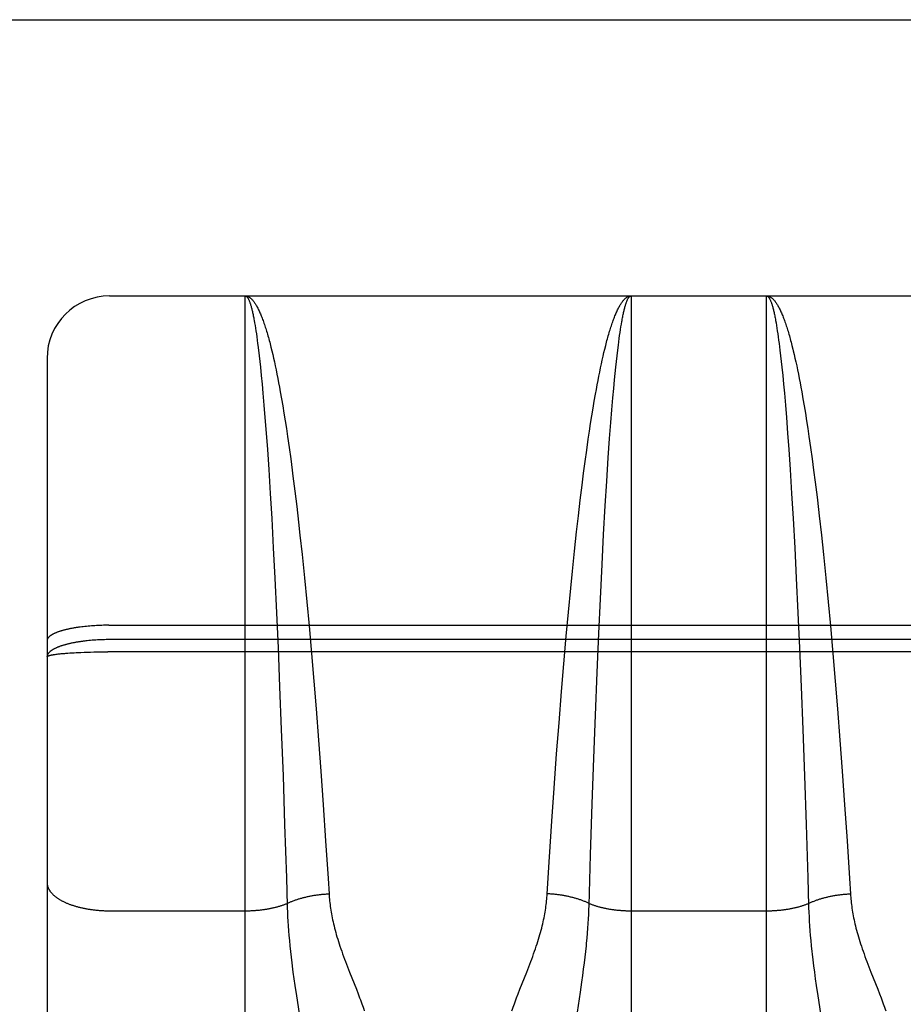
# Model space of a CAD drawing. Header units: inches. Extents: x 0 to 260, y 0 to 168.
# Tile 80 of 95: x 86.942 to 87.365, y 117.197 to 117.67. Entities that reach past the tile are written whole.
import ezdxf

# ---------------------------------------------------------------- set-up
doc = ezdxf.new("R2010")
doc.units = ezdxf.units.IN
doc.header["$LTSCALE"] = 14.290393
doc.header["$MEASUREMENT"] = 0
doc.linetypes.add('HIDDEN', pattern=[0.2, 0.1, -0.1])
doc.layers.get('0').update_dxf_attribs({"linetype": 'CONTINUOUS'})
doc.layers.add('02___PRT_ALL_AXES', color=7, linetype='CONTINUOUS')
doc.layers.add('DEFAULT_2', color=8, linetype='HIDDEN')

msp = doc.modelspace()

# ---------------------------------------------------------------- linework, layer by layer
at = {"color": 3, "linetype": 'Continuous'}
msp.add_line((84.49696, 117.66958), (119.10046, 117.66958), dxfattribs=at)
at = {"layer": '02___PRT_ALL_AXES', "color": 8, "linetype": 'HIDDEN'}
for p, q in [((86.98496, 117.53708), (87.04996, 117.53708)), ((87.23496, 117.53708), (87.29996, 117.53708))]:
    msp.add_line(p, q, dxfattribs=at)
at = {"layer": 'DEFAULT_2', "color": 8, "linetype": 'HIDDEN'}
for p, q in [((86.98496, 115.75208), (86.98496, 117.53708)), ((87.04996, 116.72628), (87.04996, 117.53708)), ((87.04996, 117.53708), (87.23496, 117.53708)), ((87.23496, 117.53708), (87.23496, 116.72628)), ((87.29996, 116.72628), (87.29996, 117.53708)), ((87.29996, 117.53708), (87.48496, 117.53708)), ((87.05425, 117.52535), (87.05447, 117.52416)), ((87.05447, 117.52416), (87.05468, 117.52292)), ((87.30425, 117.52535), (87.30447, 117.52416)), ((87.30447, 117.52416), (87.30468, 117.52292)), ((87.05468, 117.52292), (87.05489, 117.52162)), ((87.05489, 117.52162), (87.0551, 117.52026)), ((87.0551, 117.52026), (87.05531, 117.51885)), ((87.2295, 117.51813), (87.22971, 117.51956)), ((87.22971, 117.51956), (87.22992, 117.52094)), ((87.22992, 117.52094), (87.23013, 117.52227)), ((87.23013, 117.52227), (87.23034, 117.52354)), ((87.30468, 117.52292), (87.30489, 117.52162)), ((87.30489, 117.52162), (87.3051, 117.52026)), ((87.3051, 117.52026), (87.30531, 117.51885)), ((87.05531, 117.51885), (87.05552, 117.51739)), ((87.05552, 117.51739), (87.05572, 117.51587)), ((87.22888, 117.5135), (87.22909, 117.51509)), ((87.22909, 117.51509), (87.2293, 117.51664)), ((87.2293, 117.51664), (87.2295, 117.51813)), ((87.30531, 117.51885), (87.30552, 117.51739)), ((87.30552, 117.51739), (87.30572, 117.51587)), ((87.30572, 117.51587), (87.30593, 117.5143)), ((87.3117, 117.51486), (87.31211, 117.51325)), ((87.05604, 117.5135), (87.05635, 117.511)), ((87.05635, 117.511), (87.05665, 117.50839)), ((87.06232, 117.51243), (87.06273, 117.51074)), ((87.06273, 117.51074), (87.06314, 117.509)), ((87.22157, 117.50811), (87.22198, 117.50988)), ((87.22198, 117.50988), (87.22239, 117.51159)), ((87.22239, 117.51159), (87.2228, 117.51325)), ((87.22826, 117.50839), (87.22857, 117.511)), ((87.22857, 117.511), (87.22888, 117.5135)), ((87.30593, 117.5143), (87.30614, 117.51268)), ((87.30614, 117.51268), (87.30635, 117.511)), ((87.30635, 117.511), (87.30665, 117.50839)), ((87.31273, 117.51074), (87.31314, 117.509)), ((86.95496, 117.50708), (86.95496, 115.78208)), ((87.05665, 117.50839), (87.05696, 117.50567)), ((87.05696, 117.50567), (87.05727, 117.50283)), ((87.06314, 117.509), (87.06355, 117.50721)), ((87.06355, 117.50721), (87.06396, 117.50537)), ((87.06396, 117.50537), (87.06437, 117.50348)), ((87.22075, 117.50443), (87.22116, 117.5063)), ((87.22116, 117.5063), (87.22157, 117.50811)), ((87.22765, 117.50283), (87.22796, 117.50567)), ((87.22796, 117.50567), (87.22826, 117.50839)), ((87.30665, 117.50839), (87.30696, 117.50567)), ((87.30696, 117.50567), (87.30727, 117.50283)), ((87.31314, 117.509), (87.31355, 117.50721)), ((87.31355, 117.50721), (87.31396, 117.50537)), ((87.31396, 117.50537), (87.31437, 117.50348)), ((87.05727, 117.50283), (87.05767, 117.49888)), ((87.06437, 117.50348), (87.06478, 117.50154)), ((87.06478, 117.50154), (87.06518, 117.49955)), ((87.21953, 117.49854), (87.21994, 117.50055)), ((87.21994, 117.50055), (87.22034, 117.50252)), ((87.22034, 117.50252), (87.22075, 117.50443)), ((87.22735, 117.49989), (87.22765, 117.50283)), ((87.30727, 117.50283), (87.30767, 117.49888)), ((87.31437, 117.50348), (87.31478, 117.50154)), ((87.31478, 117.50154), (87.31518, 117.49955)), ((87.05767, 117.49888), (87.05807, 117.49473)), ((87.06518, 117.49955), (87.06558, 117.49751)), ((87.06558, 117.49751), (87.06598, 117.49543)), ((87.21873, 117.49437), (87.21913, 117.49648)), ((87.21913, 117.49648), (87.21953, 117.49854)), ((87.22665, 117.49258), (87.22705, 117.49683)), ((87.22705, 117.49683), (87.22735, 117.49989)), ((87.30767, 117.49888), (87.30807, 117.49473)), ((87.31518, 117.49955), (87.31558, 117.49751)), ((87.31558, 117.49751), (87.31598, 117.49543)), ((87.05807, 117.49473), (87.05847, 117.49039)), ((87.06598, 117.49543), (87.06638, 117.4933)), ((87.06638, 117.4933), (87.06678, 117.49112)), ((87.06678, 117.49112), (87.06737, 117.48777)), ((87.21794, 117.49001), (87.21834, 117.49221)), ((87.21834, 117.49221), (87.21873, 117.49437)), ((87.22625, 117.48815), (87.22665, 117.49258)), ((87.30807, 117.49473), (87.30847, 117.49039)), ((87.31598, 117.49543), (87.31638, 117.4933)), ((87.31638, 117.4933), (87.31678, 117.49112)), ((87.31678, 117.49112), (87.31737, 117.48777)), ((87.05847, 117.49039), (87.05896, 117.48471)), ((87.06737, 117.48777), (87.06796, 117.48432)), ((87.21676, 117.48315), (87.21735, 117.48663)), ((87.21735, 117.48663), (87.21794, 117.49001)), ((87.22576, 117.48236), (87.22625, 117.48815)), ((87.30847, 117.49039), (87.30896, 117.48471)), ((87.31737, 117.48777), (87.31796, 117.48432)), ((87.05896, 117.48471), (87.05944, 117.47876)), ((87.06796, 117.48432), (87.06854, 117.48077)), ((87.21618, 117.47957), (87.21676, 117.48315)), ((87.22528, 117.4763), (87.22576, 117.48236)), ((87.30896, 117.48471), (87.30944, 117.47876)), ((87.31796, 117.48432), (87.31854, 117.48077)), ((87.05944, 117.47876), (87.06002, 117.47126)), ((87.06854, 117.48077), (87.06912, 117.47713)), ((87.06912, 117.47713), (87.0697, 117.47339)), ((87.2156, 117.47589), (87.21618, 117.47957)), ((87.30944, 117.47876), (87.31002, 117.47126)), ((87.31854, 117.48077), (87.31912, 117.47713)), ((87.31912, 117.47713), (87.3197, 117.47339)), ((87.0697, 117.47339), (87.07027, 117.46956)), ((87.21445, 117.46827), (87.21502, 117.47212)), ((87.21502, 117.47212), (87.2156, 117.47589)), ((87.22471, 117.46868), (87.22528, 117.4763)), ((87.3197, 117.47339), (87.32027, 117.46956)), ((87.06002, 117.47126), (87.06059, 117.46341)), ((87.07027, 117.46956), (87.07103, 117.46433)), ((87.2137, 117.463), (87.21445, 117.46827)), ((87.22405, 117.45935), (87.22471, 117.46868)), ((87.31002, 117.47126), (87.31059, 117.46341)), ((87.32027, 117.46956), (87.32103, 117.46433)), ((87.06059, 117.46341), (87.06123, 117.45381)), ((87.07103, 117.46433), (87.07177, 117.45895)), ((87.21296, 117.45758), (87.2137, 117.463)), ((87.31059, 117.46341), (87.31123, 117.45381)), ((87.32103, 117.46433), (87.32177, 117.45895)), ((87.07177, 117.45895), (87.07251, 117.45342)), ((87.22332, 117.44812), (87.22405, 117.45935)), ((87.32177, 117.45895), (87.32251, 117.45342)), ((87.06123, 117.45381), (87.06196, 117.44231)), ((87.07251, 117.45342), (87.07287, 117.45061)), ((87.21222, 117.45202), (87.21296, 117.45758)), ((87.31123, 117.45381), (87.31196, 117.44231)), ((87.32251, 117.45342), (87.32324, 117.44776)), ((87.07287, 117.45061), (87.07378, 117.44343)), ((87.2115, 117.44632), (87.21222, 117.45202)), ((87.21061, 117.43903), (87.2115, 117.44632)), ((87.22261, 117.43636), (87.22332, 117.44812)), ((87.06196, 117.44231), (87.06266, 117.4303)), ((87.07378, 117.44343), (87.07466, 117.43607)), ((87.20973, 117.43156), (87.21061, 117.43903)), ((87.31196, 117.44231), (87.31266, 117.4303)), ((87.32431, 117.43903), (87.32519, 117.43156)), ((87.07466, 117.43607), (87.07553, 117.42852)), ((87.22183, 117.42256), (87.22261, 117.43636)), ((87.06266, 117.4303), (87.06343, 117.41625)), ((87.20887, 117.42392), (87.20973, 117.43156)), ((87.31266, 117.4303), (87.31343, 117.41625)), ((87.32519, 117.43156), (87.32622, 117.42237)), ((87.07553, 117.42852), (87.07622, 117.42237)), ((87.07622, 117.42237), (87.07723, 117.41297)), ((87.20785, 117.41455), (87.20887, 117.42392)), ((87.22107, 117.40823), (87.22183, 117.42256)), ((87.32622, 117.42237), (87.32723, 117.41297)), ((87.06343, 117.41625), (87.06417, 117.40171)), ((87.31343, 117.41625), (87.31417, 117.40171)), ((87.07723, 117.41297), (87.07838, 117.40176)), ((87.20686, 117.40499), (87.20785, 117.41455)), ((87.32723, 117.41297), (87.32838, 117.40176)), ((87.22027, 117.3918), (87.22107, 117.40823)), ((87.06417, 117.40171), (87.06496, 117.38511)), ((87.07838, 117.40176), (87.07949, 117.39035)), ((87.20606, 117.3969), (87.20686, 117.40499)), ((87.31417, 117.40171), (87.31496, 117.38511)), ((87.32838, 117.40176), (87.32949, 117.39035)), ((87.20496, 117.38541), (87.20606, 117.3969)), ((87.2195, 117.37506), (87.22027, 117.3918)), ((87.07949, 117.39035), (87.08056, 117.37884)), ((87.32949, 117.39035), (87.33056, 117.37884)), ((87.06496, 117.38511), (87.0657, 117.3683)), ((87.2039, 117.37388), (87.20496, 117.38541)), ((87.31496, 117.38511), (87.3157, 117.3683)), ((86.97157, 117.37829), (86.97082, 117.3782)), ((86.97232, 117.37838), (86.97157, 117.37829)), ((86.97309, 117.37847), (86.97232, 117.37838)), ((86.97387, 117.37855), (86.97309, 117.37847)), ((86.97466, 117.37862), (86.97387, 117.37855)), ((86.97545, 117.37869), (86.97466, 117.37862)), ((86.97625, 117.37875), (86.97545, 117.37869)), ((86.97706, 117.37881), (86.97625, 117.37875)), ((86.97787, 117.37886), (86.97706, 117.37881)), ((86.97869, 117.37891), (86.97787, 117.37886)), ((86.97952, 117.37895), (86.97869, 117.37891)), ((86.98035, 117.37899), (86.97952, 117.37895)), ((86.98118, 117.37902), (86.98035, 117.37899)), ((86.98202, 117.37904), (86.98118, 117.37902)), ((86.98286, 117.37906), (86.98202, 117.37904)), ((86.9837, 117.37907), (86.98286, 117.37906)), ((86.98454, 117.37908), (86.9837, 117.37907)), ((86.98454, 117.37908), (87.54996, 117.37908)), ((87.08056, 117.37884), (87.08174, 117.36559)), ((87.33056, 117.37884), (87.33174, 117.36559)), ((87.20274, 117.36059), (87.2039, 117.37388)), ((87.21871, 117.35639), (87.2195, 117.37506)), ((86.97505, 117.37171), (86.97426, 117.37163)), ((86.97585, 117.37178), (86.97505, 117.37171)), ((86.97665, 117.37185), (86.97585, 117.37178)), ((86.97746, 117.37191), (86.97665, 117.37185)), ((86.97828, 117.37196), (86.97746, 117.37191)), ((86.9791, 117.37201), (86.97828, 117.37196)), ((86.97993, 117.37205), (86.9791, 117.37201)), ((86.98076, 117.37209), (86.97993, 117.37205)), ((86.9816, 117.37212), (86.98076, 117.37209)), ((86.98244, 117.37214), (86.9816, 117.37212)), ((86.98328, 117.37216), (86.98244, 117.37214)), ((86.98412, 117.37217), (86.98328, 117.37216)), ((86.98496, 117.37217), (86.98412, 117.37217)), ((87.55038, 117.37217), (86.98496, 117.37217)), ((87.0657, 117.3683), (87.06648, 117.34956)), ((87.3157, 117.3683), (87.31648, 117.34956)), ((86.95891, 117.36511), (86.95933, 117.36517)), ((86.95933, 117.36517), (86.95978, 117.36523)), ((86.95978, 117.36523), (86.96025, 117.36529)), ((86.96025, 117.36529), (86.96074, 117.36534)), ((86.96074, 117.36534), (86.96124, 117.3654)), ((86.96124, 117.3654), (86.96177, 117.36545)), ((86.96177, 117.36545), (86.96231, 117.3655)), ((86.96231, 117.3655), (86.96287, 117.36555)), ((86.96287, 117.36555), (86.96345, 117.3656)), ((86.96345, 117.3656), (86.96404, 117.36565)), ((86.96404, 117.36565), (86.96497, 117.36572)), ((86.96497, 117.36572), (86.96593, 117.36579)), ((86.96593, 117.36579), (86.96692, 117.36585)), ((86.96692, 117.36585), (86.96794, 117.36591)), ((86.96794, 117.36591), (86.969, 117.36597)), ((86.969, 117.36597), (86.97008, 117.36602)), ((86.97008, 117.36602), (86.97119, 117.36607)), ((86.97119, 117.36607), (86.9727, 117.36613)), ((86.9727, 117.36613), (86.97426, 117.36618)), ((86.97426, 117.36618), (86.97585, 117.36622)), ((86.97585, 117.36622), (86.97746, 117.36626)), ((86.97746, 117.36626), (86.9791, 117.36629)), ((86.9791, 117.36629), (86.98076, 117.36632)), ((86.98076, 117.36632), (86.98244, 117.36633)), ((86.98244, 117.36633), (86.98412, 117.36634)), ((87.5508, 117.36634), (86.98412, 117.36634)), ((87.08174, 117.36559), (87.08287, 117.35225)), ((87.33174, 117.36559), (87.33287, 117.35225)), ((87.20163, 117.34724), (87.20274, 117.36059)), ((87.21789, 117.33587), (87.21871, 117.35639)), ((87.06648, 117.34956), (87.06728, 117.32902)), ((87.08287, 117.35225), (87.08396, 117.3389)), ((87.31648, 117.34956), (87.31728, 117.32902)), ((87.33287, 117.35225), (87.33396, 117.3389)), ((87.20044, 117.33224), (87.20163, 117.34724)), ((87.08396, 117.3389), (87.08512, 117.32394)), ((87.21713, 117.31537), (87.21789, 117.33587)), ((87.33396, 117.3389), (87.33512, 117.32394)), ((87.1993, 117.31733), (87.20044, 117.33224)), ((87.06728, 117.32902), (87.06809, 117.3069)), ((87.31728, 117.32902), (87.31809, 117.3069)), ((87.08512, 117.32394), (87.08621, 117.30913)), ((87.33512, 117.32394), (87.33621, 117.30913)), ((87.19812, 117.301), (87.1993, 117.31733)), ((87.21637, 117.29348), (87.21713, 117.31537)), ((87.06809, 117.3069), (87.06888, 117.28355)), ((87.08621, 117.30913), (87.08736, 117.29295)), ((87.31809, 117.3069), (87.31888, 117.28355)), ((87.33621, 117.30913), (87.33736, 117.29295)), ((87.19701, 117.28501), (87.19812, 117.301)), ((87.08736, 117.29295), (87.08853, 117.27564)), ((87.21557, 117.26895), (87.21637, 117.29348)), ((87.33736, 117.29295), (87.33853, 117.27564)), ((87.06888, 117.28355), (87.06969, 117.25788)), ((87.19589, 117.26798), (87.19701, 117.28501)), ((87.31888, 117.28355), (87.31969, 117.25788)), ((87.08853, 117.27564), (87.0897, 117.25751)), ((87.33853, 117.27564), (87.3397, 117.25751)), ((87.21483, 117.24457), (87.21557, 117.26895)), ((87.19476, 117.25022), (87.19589, 117.26798)), ((87.0897, 117.25751), (87.09015, 117.25022)), ((87.3397, 117.25751), (87.34015, 117.25022)), ((86.98496, 117.24211), (87.05037, 117.24211)), ((87.0702, 117.24142), (87.0703, 117.23927)), ((87.21467, 117.24035), (87.21476, 117.24248)), ((87.21476, 117.24248), (87.21483, 117.24457)), ((87.23496, 117.24211), (87.30037, 117.24211)), ((87.3202, 117.24142), (87.3203, 117.23927)), ((87.0703, 117.23927), (87.07042, 117.23708)), ((87.07042, 117.23708), (87.07056, 117.23484)), ((87.21427, 117.2337), (87.21443, 117.23597)), ((87.21443, 117.23597), (87.21456, 117.23818)), ((87.21456, 117.23818), (87.21467, 117.24035)), ((87.3203, 117.23927), (87.32042, 117.23708)), ((87.32042, 117.23708), (87.32056, 117.23484)), ((87.07056, 117.23484), (87.07073, 117.23255)), ((87.07073, 117.23255), (87.07092, 117.2302)), ((87.21389, 117.22899), (87.21409, 117.23138)), ((87.21409, 117.23138), (87.21427, 117.2337)), ((87.32056, 117.23484), (87.32073, 117.23255)), ((87.32073, 117.23255), (87.32092, 117.2302)), ((87.07092, 117.2302), (87.07114, 117.22777)), ((87.07114, 117.22777), (87.07138, 117.22525)), ((87.32092, 117.2302), (87.32114, 117.22777)), ((87.32114, 117.22777), (87.32138, 117.22525)), ((87.07138, 117.22525), (87.07166, 117.22264)), ((87.07166, 117.22264), (87.07197, 117.21992)), ((87.21295, 117.21992), (87.21326, 117.22264)), ((87.21326, 117.22264), (87.21353, 117.22525)), ((87.32138, 117.22525), (87.32166, 117.22264)), ((87.07197, 117.21992), (87.07231, 117.21709)), ((87.07231, 117.21709), (87.07268, 117.21413)), ((87.1859, 117.21516), (87.18687, 117.2177)), ((87.21223, 117.21413), (87.21261, 117.21709)), ((87.21261, 117.21709), (87.21295, 117.21992)), ((87.32213, 117.21852), (87.32249, 117.21563)), ((87.1, 117.21264), (87.10326, 117.20444)), ((87.18166, 117.20444), (87.18492, 117.21264)), ((87.18492, 117.21264), (87.1859, 117.21516)), ((87.21182, 117.21107), (87.21223, 117.21413)), ((87.32249, 117.21563), (87.32288, 117.21262)), ((87.32288, 117.21262), (87.32331, 117.2095)), ((87.34901, 117.21516), (87.35, 117.21264)), ((87.35, 117.21264), (87.35326, 117.20444)), ((87.07331, 117.2095), (87.07376, 117.20628)), ((87.21067, 117.203), (87.21138, 117.2079)), ((87.21138, 117.2079), (87.21182, 117.21107)), ((87.32331, 117.2095), (87.32376, 117.20628)), ((87.07376, 117.20628), (87.07449, 117.20135)), ((87.18083, 117.20233), (87.18166, 117.20444)), ((87.20875, 117.19021), (87.21067, 117.203)), ((87.32376, 117.20628), (87.32449, 117.20135)), ((87.35326, 117.20444), (87.35408, 117.20233)), ((87.07449, 117.20135), (87.07682, 117.18587)), ((87.18007, 117.20033), (87.18083, 117.20233)), ((87.32449, 117.20135), (87.32682, 117.18587))]:
    msp.add_line(p, q, dxfattribs=at)
for points in [[(87.04996, 117.53708), (87.05017, 117.53707), (87.05039, 117.53705), (87.05061, 117.53701), (87.05082, 117.53696), (87.05104, 117.53689), (87.05126, 117.53681), (87.05147, 117.53671), (87.05169, 117.5366), (87.0519, 117.53647), (87.05212, 117.53633), (87.05234, 117.53617), (87.05255, 117.536), (87.05277, 117.53581), (87.05298, 117.53561), (87.0532, 117.53539), (87.05342, 117.53516), (87.05363, 117.53492), (87.05385, 117.53465), (87.05406, 117.53438), (87.05428, 117.53409), (87.05449, 117.53378), (87.05471, 117.53346), (87.05492, 117.53313), (87.05514, 117.53278), (87.05535, 117.53241), (87.05557, 117.53203), (87.05578, 117.53164), (87.056, 117.53123), (87.05621, 117.53081), (87.05642, 117.53037), (87.05664, 117.52992), (87.05685, 117.52946), (87.05706, 117.52898), (87.05728, 117.52848), (87.05749, 117.52797), (87.0577, 117.52745), (87.05791, 117.52691), (87.05813, 117.52636), (87.05834, 117.5258), (87.05855, 117.52522), (87.05876, 117.52462), (87.05897, 117.52401), (87.05919, 117.52339), (87.0594, 117.52276), (87.05961, 117.52211), (87.05982, 117.52144), (87.06003, 117.52077), (87.06024, 117.52008), (87.06045, 117.51937), (87.06066, 117.51866), (87.06086, 117.51792), (87.06107, 117.51718), (87.06128, 117.51642), (87.06149, 117.51565), (87.0617, 117.51486)], [(87.04996, 117.53708), (87.05007, 117.53707), (87.05017, 117.53705), (87.05028, 117.53701), (87.05039, 117.53696), (87.0505, 117.53689), (87.05061, 117.53681), (87.05071, 117.53671), (87.05082, 117.5366), (87.05093, 117.53648), (87.05104, 117.53634), (87.05115, 117.53618), (87.05126, 117.53601), (87.05136, 117.53583), (87.05147, 117.53563), (87.05158, 117.53541), (87.05169, 117.53518), (87.05179, 117.53494), (87.0519, 117.53468), (87.05201, 117.53441), (87.05212, 117.53412), (87.05223, 117.53382), (87.05233, 117.53351), (87.05244, 117.53317), (87.05255, 117.53283), (87.05265, 117.53247), (87.05276, 117.53209), (87.05287, 117.53171), (87.05298, 117.5313), (87.05308, 117.53088), (87.05319, 117.53045), (87.0533, 117.53001), (87.0534, 117.52955), (87.05351, 117.52907), (87.05362, 117.52858), (87.05372, 117.52808), (87.05383, 117.52756), (87.05394, 117.52703), (87.05404, 117.52648), (87.05415, 117.52592), (87.05425, 117.52535)], [(87.2228, 117.51325), (87.22322, 117.51486), (87.22343, 117.51565), (87.22363, 117.51642), (87.22384, 117.51718), (87.22405, 117.51792), (87.22426, 117.51866), (87.22447, 117.51937), (87.22468, 117.52008), (87.22489, 117.52077), (87.2251, 117.52144), (87.22531, 117.52211), (87.22552, 117.52276), (87.22573, 117.52339), (87.22594, 117.52401), (87.22615, 117.52462), (87.22636, 117.52522), (87.22658, 117.5258), (87.22679, 117.52636), (87.227, 117.52691), (87.22721, 117.52745), (87.22743, 117.52797), (87.22764, 117.52848), (87.22785, 117.52898), (87.22807, 117.52946), (87.22828, 117.52992), (87.22849, 117.53037), (87.22871, 117.53081), (87.22892, 117.53123), (87.22913, 117.53164), (87.22935, 117.53203), (87.22956, 117.53241), (87.22978, 117.53278), (87.22999, 117.53313), (87.23021, 117.53346), (87.23042, 117.53378), (87.23064, 117.53409), (87.23085, 117.53438), (87.23107, 117.53465), (87.23128, 117.53492), (87.2315, 117.53516), (87.23172, 117.53539), (87.23193, 117.53561), (87.23215, 117.53581), (87.23236, 117.536), (87.23258, 117.53617), (87.23279, 117.53633), (87.23301, 117.53647), (87.23323, 117.5366), (87.23344, 117.53671), (87.23366, 117.53681), (87.23388, 117.53689), (87.23409, 117.53696), (87.23431, 117.53701), (87.23452, 117.53705), (87.23474, 117.53707), (87.23496, 117.53708)], [(87.23034, 117.52354), (87.23056, 117.52476), (87.23066, 117.52535), (87.23077, 117.52592), (87.23087, 117.52648), (87.23098, 117.52703), (87.23109, 117.52756), (87.23119, 117.52808), (87.2313, 117.52858), (87.2314, 117.52907), (87.23151, 117.52955), (87.23162, 117.53001), (87.23173, 117.53045), (87.23183, 117.53088), (87.23194, 117.5313), (87.23205, 117.53171), (87.23215, 117.53209), (87.23226, 117.53247), (87.23237, 117.53283), (87.23248, 117.53317), (87.23258, 117.53351), (87.23269, 117.53382), (87.2328, 117.53412), (87.23291, 117.53441), (87.23301, 117.53468), (87.23312, 117.53494), (87.23323, 117.53518), (87.23334, 117.53541), (87.23344, 117.53563), (87.23355, 117.53583), (87.23366, 117.53601), (87.23377, 117.53618), (87.23388, 117.53634), (87.23398, 117.53648), (87.23409, 117.5366), (87.2342, 117.53671), (87.23431, 117.53681), (87.23442, 117.53689), (87.23452, 117.53696), (87.23463, 117.53701), (87.23474, 117.53705), (87.23485, 117.53707), (87.23496, 117.53708)], [(87.29996, 117.53708), (87.30017, 117.53707), (87.30039, 117.53705), (87.30061, 117.53701), (87.30082, 117.53696), (87.30104, 117.53689), (87.30126, 117.53681), (87.30147, 117.53671), (87.30169, 117.5366), (87.3019, 117.53647), (87.30212, 117.53633), (87.30234, 117.53617), (87.30255, 117.536), (87.30277, 117.53581), (87.30298, 117.53561), (87.3032, 117.53539), (87.30342, 117.53516), (87.30363, 117.53492), (87.30385, 117.53465), (87.30406, 117.53438), (87.30428, 117.53409), (87.30449, 117.53378), (87.30471, 117.53346), (87.30492, 117.53313), (87.30514, 117.53278), (87.30535, 117.53241), (87.30557, 117.53203), (87.30578, 117.53164), (87.306, 117.53123), (87.30621, 117.53081), (87.30642, 117.53037), (87.30664, 117.52992), (87.30685, 117.52946), (87.30706, 117.52898), (87.30728, 117.52848), (87.30749, 117.52797), (87.3077, 117.52745), (87.30791, 117.52691), (87.30813, 117.52636), (87.30834, 117.5258), (87.30855, 117.52522), (87.30876, 117.52462), (87.30897, 117.52401), (87.30919, 117.52339), (87.3094, 117.52276), (87.30961, 117.52211), (87.30982, 117.52144), (87.31003, 117.52077), (87.31024, 117.52008), (87.31045, 117.51937), (87.31066, 117.51866), (87.31086, 117.51792), (87.31107, 117.51718), (87.31128, 117.51642), (87.31149, 117.51565), (87.3117, 117.51486)], [(87.29996, 117.53708), (87.30007, 117.53707), (87.30017, 117.53705), (87.30028, 117.53701), (87.30039, 117.53696), (87.3005, 117.53689), (87.30061, 117.53681), (87.30071, 117.53671), (87.30082, 117.5366), (87.30093, 117.53648), (87.30104, 117.53634), (87.30115, 117.53618), (87.30126, 117.53601), (87.30136, 117.53583), (87.30147, 117.53563), (87.30158, 117.53541), (87.30169, 117.53518), (87.30179, 117.53494), (87.3019, 117.53468), (87.30201, 117.53441), (87.30212, 117.53412), (87.30223, 117.53382), (87.30233, 117.53351), (87.30244, 117.53317), (87.30255, 117.53283), (87.30265, 117.53247), (87.30276, 117.53209), (87.30287, 117.53171), (87.30298, 117.5313), (87.30308, 117.53088), (87.30319, 117.53045), (87.3033, 117.53001), (87.3034, 117.52955), (87.30351, 117.52907), (87.30362, 117.52858), (87.30372, 117.52808), (87.30383, 117.52756), (87.30394, 117.52703), (87.30404, 117.52648), (87.30415, 117.52592), (87.30425, 117.52535)], [(87.05572, 117.51587), (87.05593, 117.5143), (87.05604, 117.5135)], [(87.0617, 117.51486), (87.06211, 117.51325), (87.06232, 117.51243)], [(87.31211, 117.51325), (87.31253, 117.51159), (87.31273, 117.51074)], [(87.32324, 117.44776), (87.32413, 117.44051), (87.32431, 117.43903)], [(86.97082, 117.3782), (86.97045, 117.37815), (86.97008, 117.37809), (86.96972, 117.37804), (86.96936, 117.37799), (86.969, 117.37793), (86.96864, 117.37788), (86.96829, 117.37782), (86.96794, 117.37776), (86.9676, 117.3777), (86.96726, 117.37764), (86.96692, 117.37758), (86.96659, 117.37751), (86.96626, 117.37745), (86.96593, 117.37738), (86.9656, 117.37732), (86.96529, 117.37725), (86.96497, 117.37718), (86.96466, 117.37711), (86.96435, 117.37704), (86.96405, 117.37697), (86.96375, 117.37689), (86.96345, 117.37682), (86.96316, 117.37674), (86.96287, 117.37667), (86.96259, 117.37659), (86.96231, 117.37651), (86.96204, 117.37643), (86.96177, 117.37635), (86.9615, 117.37627), (86.96124, 117.37619), (86.96099, 117.37611), (86.96074, 117.37602), (86.96049, 117.37594), (86.96025, 117.37585), (86.96002, 117.37577), (86.95978, 117.37568), (86.95956, 117.37559), (86.95934, 117.3755), (86.95912, 117.37541), (86.95891, 117.37532), (86.9587, 117.37523), (86.9585, 117.37514), (86.95831, 117.37505), (86.95811, 117.37495), (86.95793, 117.37486), (86.95775, 117.37477), (86.95758, 117.37467), (86.95741, 117.37458), (86.95724, 117.37448), (86.95708, 117.37438), (86.95693, 117.37429), (86.95678, 117.37419), (86.95664, 117.37409), (86.95651, 117.37399), (86.95637, 117.37389), (86.95625, 117.3738), (86.95613, 117.3737), (86.95602, 117.3736), (86.95591, 117.37349), (86.95581, 117.37339), (86.95571, 117.37329), (86.95562, 117.37319), (86.95553, 117.37309), (86.95546, 117.37299), (86.95538, 117.37288), (86.95531, 117.37278), (86.95525, 117.37268), (86.9552, 117.37258), (86.95515, 117.37247), (86.9551, 117.37237), (86.95506, 117.37227), (86.95503, 117.37216), (86.955, 117.37206), (86.95498, 117.37196), (86.95497, 117.37185), (86.95496, 117.37175), (86.95496, 117.37164)], [(86.97426, 117.37163), (86.97387, 117.37158), (86.97348, 117.37154), (86.97309, 117.3715), (86.9727, 117.37145), (86.97232, 117.3714), (86.97194, 117.37135), (86.97156, 117.3713), (86.97119, 117.37125), (86.97082, 117.37119), (86.97045, 117.37114), (86.97008, 117.37108), (86.96972, 117.37102), (86.96935, 117.37096), (86.969, 117.3709), (86.96864, 117.37084), (86.96829, 117.37078), (86.96794, 117.37071), (86.9676, 117.37065), (86.96726, 117.37058), (86.96692, 117.37051), (86.96658, 117.37044), (86.96625, 117.37037), (86.96593, 117.37029), (86.9656, 117.37022), (86.96528, 117.37014), (86.96497, 117.37007), (86.96466, 117.36999), (86.96435, 117.36991), (86.96404, 117.36983), (86.96374, 117.36975), (86.96345, 117.36967), (86.96316, 117.36958), (86.96287, 117.3695), (86.96259, 117.36941), (86.96231, 117.36933), (86.96204, 117.36924), (86.96177, 117.36915), (86.9615, 117.36906), (86.96124, 117.36897), (86.96099, 117.36888), (86.96074, 117.36878), (86.96049, 117.36869), (86.96025, 117.36859), (86.96001, 117.3685), (86.95978, 117.3684), (86.95956, 117.3683), (86.95933, 117.3682), (86.95912, 117.36811), (86.95891, 117.368), (86.9587, 117.3679), (86.9585, 117.3678), (86.9583, 117.3677), (86.95811, 117.3676), (86.95793, 117.36749), (86.95775, 117.36739), (86.95757, 117.36728), (86.9574, 117.36718), (86.95724, 117.36707), (86.95708, 117.36696), (86.95693, 117.36685), (86.95678, 117.36675), (86.95664, 117.36664), (86.9565, 117.36653), (86.95637, 117.36642), (86.95625, 117.36631), (86.95613, 117.36619), (86.95602, 117.36608), (86.95591, 117.36597), (86.95581, 117.36586), (86.95571, 117.36575), (86.95562, 117.36563), (86.95553, 117.36552), (86.95545, 117.36541), (86.95538, 117.36529), (86.95531, 117.36518), (86.95525, 117.36506), (86.9552, 117.36495), (86.95515, 117.36483), (86.9551, 117.36472), (86.95506, 117.3646), (86.95503, 117.36449), (86.955, 117.36437), (86.95498, 117.36426), (86.95497, 117.36414), (86.95496, 117.36402), (86.95496, 117.36391)], [(86.95496, 117.36391), (86.95496, 117.36394), (86.95497, 117.36398), (86.95498, 117.36401), (86.955, 117.36404), (86.95503, 117.36408), (86.95506, 117.36411), (86.9551, 117.36415), (86.95515, 117.36418), (86.9552, 117.36421), (86.95525, 117.36425), (86.95531, 117.36428), (86.95538, 117.36432), (86.95545, 117.36435), (86.95553, 117.36438), (86.95562, 117.36442), (86.95571, 117.36445), (86.95581, 117.36448), (86.95591, 117.36452), (86.95602, 117.36455), (86.95613, 117.36458), (86.95625, 117.36461), (86.95637, 117.36465), (86.9565, 117.36468), (86.95664, 117.36471), (86.95678, 117.36474), (86.95693, 117.36478), (86.95708, 117.36481), (86.95724, 117.36484), (86.9574, 117.36487), (86.95757, 117.3649), (86.95775, 117.36493), (86.95793, 117.36496), (86.95811, 117.36499), (86.9583, 117.36502), (86.9585, 117.36505), (86.9587, 117.36508), (86.95891, 117.36511)], [(86.95496, 117.2557), (86.95496, 117.25551), (86.95497, 117.25532), (86.95498, 117.25513), (86.955, 117.25494), (86.95503, 117.25475), (86.95506, 117.25456), (86.9551, 117.25437), (86.95515, 117.25418), (86.9552, 117.25399), (86.95525, 117.2538), (86.95531, 117.25361), (86.95538, 117.25342), (86.95545, 117.25323), (86.95553, 117.25305), (86.95562, 117.25286), (86.95571, 117.25267), (86.95581, 117.25249), (86.95591, 117.2523), (86.95602, 117.25212), (86.95613, 117.25194), (86.95625, 117.25175), (86.95637, 117.25157), (86.9565, 117.25139), (86.95664, 117.25121), (86.95678, 117.25103), (86.95693, 117.25085), (86.95708, 117.25067), (86.95724, 117.2505), (86.9574, 117.25032), (86.95757, 117.25015), (86.95775, 117.24997), (86.95793, 117.2498), (86.95811, 117.24963), (86.9583, 117.24946), (86.9585, 117.24929), (86.9587, 117.24912), (86.95891, 117.24896), (86.95912, 117.24879), (86.95933, 117.24863), (86.95956, 117.24847), (86.95978, 117.24831), (86.96001, 117.24815), (86.96025, 117.24799), (86.96049, 117.24783), (86.96074, 117.24768), (86.96099, 117.24753), (86.96124, 117.24737), (86.9615, 117.24722), (86.96177, 117.24708), (86.96204, 117.24693), (86.96231, 117.24678), (86.96259, 117.24664), (86.96287, 117.2465), (86.96316, 117.24636), (86.96345, 117.24622), (86.96374, 117.24609), (86.96404, 117.24595), (86.96435, 117.24582), (86.96466, 117.24569), (86.96497, 117.24556), (86.96528, 117.24544), (86.9656, 117.24531), (86.96593, 117.24519), (86.96625, 117.24507), (86.96658, 117.24495), (86.96692, 117.24484), (86.96726, 117.24472), (86.9676, 117.24461), (86.96794, 117.2445), (86.96829, 117.2444), (86.96864, 117.24429), (86.969, 117.24419), (86.96935, 117.24409), (86.96972, 117.24399), (86.97008, 117.2439), (86.97045, 117.2438), (86.97082, 117.24371), (86.97119, 117.24362), (86.97156, 117.24354), (86.97194, 117.24345), (86.97232, 117.24337), (86.9727, 117.24329), (86.97309, 117.24322), (86.97348, 117.24314), (86.97387, 117.24307), (86.97426, 117.243), (86.97465, 117.24293), (86.97505, 117.24287), (86.97545, 117.24281), (86.97585, 117.24275), (86.97625, 117.24269), (86.97665, 117.24264), (86.97706, 117.24259), (86.97746, 117.24254), (86.97787, 117.24249), (86.97828, 117.24245), (86.97869, 117.24241), (86.9791, 117.24237), (86.97952, 117.24233), (86.97993, 117.2423), (86.98035, 117.24227), (86.98076, 117.24224), (86.98118, 117.24221), (86.9816, 117.24219), (86.98202, 117.24217), (86.98244, 117.24215), (86.98286, 117.24214), (86.98328, 117.24213), (86.9837, 117.24212), (86.98412, 117.24211), (86.98454, 117.24211), (86.98496, 117.24211)], [(87.06969, 117.25788), (87.07008, 117.24457), (87.07012, 117.24353), (87.0702, 117.24142)], [(87.31969, 117.25788), (87.32008, 117.24457), (87.32012, 117.24353), (87.3202, 117.24142)], [(87.07006, 117.24561), (87.07037, 117.24576), (87.07069, 117.24591), (87.07102, 117.24605), (87.07134, 117.2462), (87.07168, 117.24634), (87.07201, 117.24648), (87.07235, 117.24662), (87.07269, 117.24676), (87.07304, 117.24689), (87.07339, 117.24702), (87.07374, 117.24715), (87.0741, 117.24728), (87.07446, 117.2474), (87.07482, 117.24753), (87.07518, 117.24765), (87.07555, 117.24776), (87.07592, 117.24788), (87.0763, 117.24799), (87.07667, 117.2481), (87.07705, 117.24821), (87.07744, 117.24832), (87.07782, 117.24842), (87.07821, 117.24852), (87.0786, 117.24861), (87.07899, 117.24871), (87.07938, 117.2488), (87.07978, 117.24889), (87.08018, 117.24898), (87.08058, 117.24906), (87.08098, 117.24914), (87.08139, 117.24922), (87.08179, 117.2493), (87.0822, 117.24937), (87.08261, 117.24944), (87.08302, 117.24951), (87.08343, 117.24957), (87.08385, 117.24964), (87.08426, 117.24969), (87.08468, 117.24975), (87.08509, 117.2498), (87.08551, 117.24986), (87.08593, 117.2499), (87.08635, 117.24995), (87.08677, 117.24999), (87.08719, 117.25003), (87.08761, 117.25007), (87.08804, 117.2501), (87.08846, 117.25013), (87.08888, 117.25016), (87.08931, 117.25018), (87.08973, 117.2502), (87.09015, 117.25022)], [(87.09015, 117.25022), (87.09021, 117.24937), (87.09028, 117.24852), (87.09035, 117.24766), (87.09044, 117.2468), (87.09053, 117.24593), (87.09064, 117.24506), (87.09076, 117.24417), (87.09088, 117.24328), (87.09102, 117.24238), (87.09117, 117.24147), (87.09133, 117.24056), (87.0915, 117.23963), (87.09169, 117.23869), (87.09189, 117.23775), (87.0921, 117.23678), (87.09232, 117.23581), (87.09256, 117.23482), (87.09281, 117.23381), (87.09308, 117.23279), (87.09336, 117.23174), (87.09366, 117.23068), (87.09397, 117.2296), (87.09431, 117.2285), (87.09466, 117.22737), (87.09502, 117.22623), (87.09541, 117.22506), (87.09581, 117.22388), (87.09622, 117.22268), (87.09666, 117.22145), (87.09711, 117.22022), (87.09757, 117.21896), (87.09804, 117.2177), (87.09852, 117.21643), (87.09901, 117.21516), (87.1, 117.21264)], [(87.18687, 117.2177), (87.18735, 117.21896), (87.18781, 117.22022), (87.18826, 117.22145), (87.18869, 117.22268), (87.18911, 117.22388), (87.18951, 117.22506), (87.18989, 117.22623), (87.19026, 117.22737), (87.19061, 117.2285), (87.19094, 117.2296), (87.19126, 117.23068), (87.19156, 117.23174), (87.19184, 117.23279), (87.19211, 117.23381), (87.19236, 117.23482), (87.1926, 117.23581), (87.19282, 117.23678), (87.19303, 117.23775), (87.19323, 117.23869), (87.19341, 117.23963), (87.19358, 117.24056), (87.19375, 117.24147), (87.19389, 117.24238), (87.19403, 117.24328), (87.19416, 117.24417), (87.19428, 117.24506), (87.19438, 117.24593), (87.19448, 117.2468), (87.19456, 117.24766), (87.19464, 117.24852), (87.19471, 117.24937), (87.19476, 117.25022)], [(87.21486, 117.24561), (87.21454, 117.24576), (87.21422, 117.24591), (87.2139, 117.24605), (87.21357, 117.2462), (87.21324, 117.24634), (87.2129, 117.24648), (87.21257, 117.24662), (87.21222, 117.24676), (87.21188, 117.24689), (87.21153, 117.24702), (87.21117, 117.24715), (87.21082, 117.24728), (87.21046, 117.2474), (87.2101, 117.24753), (87.20973, 117.24765), (87.20936, 117.24776), (87.20899, 117.24788), (87.20862, 117.24799), (87.20824, 117.2481), (87.20786, 117.24821), (87.20748, 117.24832), (87.20709, 117.24842), (87.20671, 117.24852), (87.20632, 117.24861), (87.20592, 117.24871), (87.20553, 117.2488), (87.20513, 117.24889), (87.20474, 117.24898), (87.20434, 117.24906), (87.20393, 117.24914), (87.20353, 117.24922), (87.20312, 117.2493), (87.20271, 117.24937), (87.20231, 117.24944), (87.20189, 117.24951), (87.20148, 117.24957), (87.20107, 117.24964), (87.20065, 117.24969), (87.20024, 117.24975), (87.19982, 117.2498), (87.1994, 117.24986), (87.19898, 117.2499), (87.19856, 117.24995), (87.19814, 117.24999), (87.19772, 117.25003), (87.1973, 117.25007), (87.19688, 117.2501), (87.19646, 117.25013), (87.19603, 117.25016), (87.19561, 117.25018), (87.19519, 117.2502), (87.19476, 117.25022)], [(87.32006, 117.24561), (87.32037, 117.24576), (87.32069, 117.24591), (87.32102, 117.24605), (87.32134, 117.2462), (87.32168, 117.24634), (87.32201, 117.24648), (87.32235, 117.24662), (87.32269, 117.24676), (87.32304, 117.24689), (87.32339, 117.24702), (87.32374, 117.24715), (87.3241, 117.24728), (87.32446, 117.2474), (87.32482, 117.24753), (87.32518, 117.24765), (87.32555, 117.24776), (87.32592, 117.24788), (87.3263, 117.24799), (87.32667, 117.2481), (87.32705, 117.24821), (87.32744, 117.24832), (87.32782, 117.24842), (87.32821, 117.24852), (87.3286, 117.24861), (87.32899, 117.24871), (87.32938, 117.2488), (87.32978, 117.24889), (87.33018, 117.24898), (87.33058, 117.24906), (87.33098, 117.24914), (87.33139, 117.24922), (87.33179, 117.2493), (87.3322, 117.24937), (87.33261, 117.24944), (87.33302, 117.24951), (87.33343, 117.24957), (87.33385, 117.24964), (87.33426, 117.24969), (87.33468, 117.24975), (87.33509, 117.2498), (87.33551, 117.24986), (87.33593, 117.2499), (87.33635, 117.24995), (87.33677, 117.24999), (87.33719, 117.25003), (87.33761, 117.25007), (87.33804, 117.2501), (87.33846, 117.25013), (87.33888, 117.25016), (87.33931, 117.25018), (87.33973, 117.2502), (87.34015, 117.25022)], [(87.34015, 117.25022), (87.34021, 117.24937), (87.34028, 117.24852), (87.34035, 117.24766), (87.34044, 117.2468), (87.34053, 117.24593), (87.34064, 117.24506), (87.34076, 117.24417), (87.34088, 117.24328), (87.34102, 117.24238), (87.34117, 117.24147), (87.34133, 117.24056), (87.3415, 117.23963), (87.34169, 117.23869), (87.34189, 117.23775), (87.3421, 117.23678), (87.34232, 117.23581), (87.34256, 117.23482), (87.34281, 117.23381), (87.34308, 117.23279), (87.34336, 117.23174), (87.34366, 117.23068), (87.34397, 117.2296), (87.34431, 117.2285), (87.34466, 117.22737), (87.34502, 117.22623), (87.34541, 117.22506), (87.34581, 117.22388), (87.34622, 117.22268), (87.34666, 117.22145), (87.34711, 117.22022), (87.34757, 117.21896), (87.34804, 117.2177), (87.34901, 117.21516)], [(87.05037, 117.24211), (87.05077, 117.24211), (87.05118, 117.24212), (87.05159, 117.24213), (87.052, 117.24214), (87.0524, 117.24215), (87.05281, 117.24217), (87.05321, 117.24219), (87.05362, 117.24221), (87.05402, 117.24223), (87.05443, 117.24226), (87.05483, 117.24229), (87.05523, 117.24232), (87.05563, 117.24235), (87.05603, 117.24239), (87.05643, 117.24243), (87.05683, 117.24247), (87.05723, 117.24251), (87.05762, 117.24256), (87.05801, 117.24261), (87.05841, 117.24266), (87.0588, 117.24271), (87.05919, 117.24277), (87.05957, 117.24282), (87.05996, 117.24288), (87.06034, 117.24295), (87.06072, 117.24301), (87.0611, 117.24308), (87.06148, 117.24315), (87.06186, 117.24322), (87.06223, 117.2433), (87.0626, 117.24337), (87.06297, 117.24345), (87.06334, 117.24353), (87.0637, 117.24362), (87.06406, 117.2437), (87.06442, 117.24379), (87.06478, 117.24388), (87.06513, 117.24397), (87.06548, 117.24407), (87.06583, 117.24416), (87.06617, 117.24426), (87.06651, 117.24436), (87.06685, 117.24447), (87.06719, 117.24457), (87.06752, 117.24468), (87.06785, 117.24479), (87.06817, 117.2449), (87.0685, 117.24501), (87.06881, 117.24513), (87.06913, 117.24524), (87.06944, 117.24536), (87.06975, 117.24548), (87.07006, 117.24561)], [(87.21486, 117.24561), (87.21516, 117.24548), (87.21547, 117.24536), (87.21578, 117.24524), (87.2161, 117.24513), (87.21642, 117.24501), (87.21674, 117.2449), (87.21707, 117.24479), (87.2174, 117.24468), (87.21773, 117.24457), (87.21806, 117.24447), (87.2184, 117.24436), (87.21874, 117.24426), (87.21909, 117.24416), (87.21944, 117.24407), (87.21979, 117.24397), (87.22014, 117.24388), (87.2205, 117.24379), (87.22085, 117.2437), (87.22122, 117.24362), (87.22158, 117.24353), (87.22195, 117.24345), (87.22231, 117.24337), (87.22269, 117.2433), (87.22306, 117.24322), (87.22343, 117.24315), (87.22381, 117.24308), (87.22419, 117.24301), (87.22457, 117.24295), (87.22496, 117.24288), (87.22534, 117.24282), (87.22573, 117.24277), (87.22612, 117.24271), (87.22651, 117.24266), (87.2269, 117.24261), (87.22729, 117.24256), (87.22769, 117.24251), (87.22809, 117.24247), (87.22848, 117.24243), (87.22888, 117.24239), (87.22928, 117.24235), (87.22968, 117.24232), (87.23009, 117.24229), (87.23049, 117.24226), (87.23089, 117.24223), (87.2313, 117.24221), (87.2317, 117.24219), (87.23211, 117.24217), (87.23251, 117.24215), (87.23292, 117.24214), (87.23333, 117.24213), (87.23373, 117.24212), (87.23414, 117.24211), (87.23455, 117.24211), (87.23496, 117.24211)], [(87.30037, 117.24211), (87.30077, 117.24211), (87.30118, 117.24212), (87.30159, 117.24213), (87.302, 117.24214), (87.3024, 117.24215), (87.30281, 117.24217), (87.30321, 117.24219), (87.30362, 117.24221), (87.30402, 117.24223), (87.30443, 117.24226), (87.30483, 117.24229), (87.30523, 117.24232), (87.30563, 117.24235), (87.30603, 117.24239), (87.30643, 117.24243), (87.30683, 117.24247), (87.30723, 117.24251), (87.30762, 117.24256), (87.30801, 117.24261), (87.30841, 117.24266), (87.3088, 117.24271), (87.30919, 117.24277), (87.30957, 117.24282), (87.30996, 117.24288), (87.31034, 117.24295), (87.31072, 117.24301), (87.3111, 117.24308), (87.31148, 117.24315), (87.31186, 117.24322), (87.31223, 117.2433), (87.3126, 117.24337), (87.31297, 117.24345), (87.31334, 117.24353), (87.3137, 117.24362), (87.31406, 117.2437), (87.31442, 117.24379), (87.31478, 117.24388), (87.31513, 117.24397), (87.31548, 117.24407), (87.31583, 117.24416), (87.31617, 117.24426), (87.31651, 117.24436), (87.31685, 117.24447), (87.31719, 117.24457), (87.31752, 117.24468), (87.31785, 117.24479), (87.31817, 117.2449), (87.3185, 117.24501), (87.31881, 117.24513), (87.31913, 117.24524), (87.31944, 117.24536), (87.31975, 117.24548), (87.32006, 117.24561)], [(87.21353, 117.22525), (87.21366, 117.22652), (87.21389, 117.22899)], [(87.32166, 117.22264), (87.32181, 117.2213), (87.32213, 117.21852)], [(87.07268, 117.21413), (87.07288, 117.21262), (87.07331, 117.2095)], [(87.10326, 117.20444), (87.10408, 117.20233), (87.10447, 117.20132), (87.10484, 117.20033), (87.1052, 117.19937), (87.10555, 117.19844), (87.10588, 117.19753), (87.10619, 117.19665), (87.10649, 117.19579), (87.10678, 117.19495), (87.10705, 117.19413)], [(87.17787, 117.19413), (87.17814, 117.19495), (87.17842, 117.19579), (87.17872, 117.19665), (87.17904, 117.19753), (87.17937, 117.19844), (87.17971, 117.19937), (87.18007, 117.20033)], [(87.35408, 117.20233), (87.35484, 117.20033), (87.3552, 117.19937), (87.35555, 117.19844), (87.35588, 117.19753), (87.35619, 117.19665), (87.35649, 117.19579), (87.35678, 117.19495), (87.35705, 117.19413)]]:
    msp.add_lwpolyline(points, dxfattribs=at)
msp.add_arc((86.98496, 117.50708), 0.03, 90, 180, dxfattribs=at)

doc.saveas('drawing.dxf')
